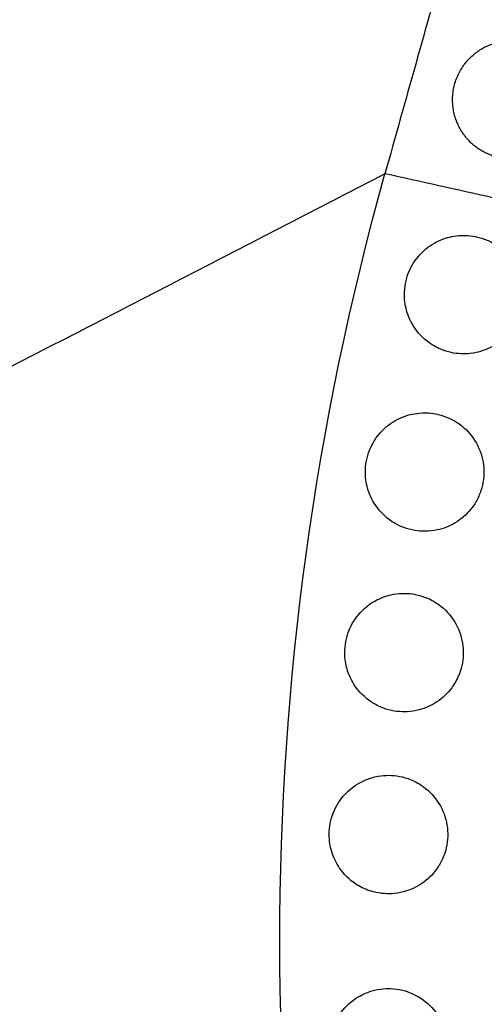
# Model space of a CAD drawing. Header units: millimetres. Extents: x -125 to 375, y 0 to 433.
# Tile 42 of 50: x 182 to 205, y 213 to 263. Entities that reach past the tile are written whole.
import ezdxf

# ---------------------------------------------------------------- set-up
doc = ezdxf.new("R2010")
doc.units = ezdxf.units.MM
doc.layers.add('Layer 01', color=18, linetype='Continuous', true_color=0x000000)

msp = doc.modelspace()

# ---------------------------------------------------------------- linework, layer by layer
at = {"layer": 'Layer 01', "extrusion": (-0.277521, -6.25512e-11, -0.96072)}
msp.add_arc((-216.506, -300.819, -142.395), 139, 73.7656, 106.2344, dxfattribs=at)
at = {"layer": 'Layer 01'}
for points in [[(250, 433.013, 76), (187.5, 324.76, 76), (125, 216.506, 76)], [(250, 433.013, 76), (225.153, 344.189, 83.178), (200.305, 255.366, 90.355)], [(200.305, 255.366, 90.355), (162.653, 235.936, 83.178), (125, 216.506, 76)], [(375, 216.506, 76), (287.653, 235.936, 83.178), (200.305, 255.366, 90.355)], [(125, 216.506, 76), (187.5, 108.253, 76), (250, 0, 76)], [(200.305, 177.646, 90.355), (162.653, 197.076, 83.178), (125, 216.506, 76)], [(375, 216.506, 76), (287.653, 197.076, 83.178), (200.305, 177.646, 90.355)]]:
    msp.add_open_spline(points, degree=2, dxfattribs=at)
at = {"layer": 'Layer 01', "extrusion": (0.093728, 0.054114, 0.994126)}
msp.add_rational_spline([(204.129, 257.611, 89.873), (202.629, 260.209, 89.873), (205.227, 261.709, 89.546), (207.826, 263.209, 89.219), (209.326, 260.611, 89.219), (210.192, 259.111, 89.219), (209.326, 257.611, 89.383)], [1, 0.707106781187, 1, 0.707106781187, 1, 0.807007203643, 0.868347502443], degree=2, knots=[0, 0, 0, 6.017726, 6.017726, 12.035452, 12.035452, 16.000643, 16.000643, 16.000643], dxfattribs=at)
at = {"layer": 'Layer 01', "extrusion": (-0.093728, -0.054114, -0.994126)}
msp.add_rational_spline([(205.227, 256.513, 89.829), (204.531, 256.915, 89.873), (204.129, 257.611, 89.873)], [0.868347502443, 0.900099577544, 1], degree=2, dxfattribs=at)
msp.add_rational_spline([(209.326, 257.611, 89.383), (208.924, 256.915, 89.458), (208.227, 256.513, 89.546), (206.727, 255.647, 89.734), (205.227, 256.513, 89.829)], [0.868347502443, 0.900099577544, 1, 0.807007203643, 0.868347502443], degree=2, knots=[16.000643, 16.000643, 16.000643, 18.053177, 18.053177, 21.530077, 21.530077, 21.530077], dxfattribs=at)
at = {"layer": 'Layer 01'}
for points, knots in [([(201.674, 247.776, 90.603), (201.517, 248.055, 90.605), (201.406, 248.356, 90.602), (201.289, 248.953, 90.586), (201.274, 249.243, 90.573), (201.338, 249.912, 90.536), (201.446, 250.282, 90.509), (201.788, 250.944, 90.445), (202.011, 251.235, 90.41), (202.538, 251.709, 90.337), (202.833, 251.894, 90.3), (203.435, 252.14, 90.231), (203.732, 252.211, 90.2), (204.231, 252.253, 90.151), (204.428, 252.251, 90.133), (204.791, 252.21, 90.101), (204.956, 252.177, 90.087), (205.304, 252.077, 90.06), (205.484, 252.006, 90.046), (205.919, 251.783, 90.017), (206.16, 251.611, 90.004), (206.65, 251.138, 89.982), (206.873, 250.818, 89.977), (207.19, 250.104, 89.983), (207.277, 249.716, 89.994), (207.297, 248.934, 90.03), (207.231, 248.549, 90.054), (207.037, 248.034, 90.096), (206.967, 247.888, 90.109), (206.886, 247.748, 90.123)], [0, 0, 0, 0, 0.959942, 0.959942, 1.829952, 1.829952, 2.98195, 2.98195, 4.079004, 4.079004, 5.124092, 5.124092, 6.04338, 6.04338, 6.636742, 6.636742, 7.145031, 7.145031, 7.727806, 7.727806, 8.614652, 8.614652, 9.777089, 9.777089, 10.962394, 10.962394, 12.130477, 12.130477, 12.620275, 12.620275, 12.620275, 12.620275]), ([(202.788, 246.65, 90.55), (202.659, 246.724, 90.558), (202.535, 246.808, 90.566), (202.116, 247.142, 90.59), (201.863, 247.439, 90.601), (201.674, 247.776, 90.603)], [0, 0, 0, 0, 0.44986, 0.44986, 1.612736, 1.612736, 1.612736, 1.612736]), ([(206.886, 247.748, 90.123), (206.785, 247.572, 90.14), (206.665, 247.407, 90.159), (206.3, 246.995, 90.211), (206.026, 246.778, 90.246), (205.427, 246.452, 90.315), (205.108, 246.343, 90.349), (204.575, 246.254, 90.402), (204.368, 246.242, 90.422), (203.991, 246.257, 90.456), (203.821, 246.279, 90.471), (203.471, 246.355, 90.5), (203.292, 246.412, 90.514), (203.005, 246.533, 90.535), (202.895, 246.588, 90.543), (202.788, 246.65, 90.55)], [12.620275, 12.620275, 12.620275, 12.620275, 13.235161, 13.235161, 14.283296, 14.283296, 15.294452, 15.294452, 15.917006, 15.917006, 16.433734, 16.433734, 16.998479, 16.998479, 17.37055, 17.37055, 17.37055, 17.37055]), ([(199.756, 238.691, 91.122), (199.593, 238.958, 91.129), (199.471, 239.249, 91.131), (199.33, 239.829, 91.124), (199.303, 240.114, 91.118), (199.333, 240.779, 91.092), (199.423, 241.154, 91.071), (199.73, 241.832, 91.019), (199.938, 242.132, 90.99), (200.441, 242.632, 90.926), (200.726, 242.832, 90.892), (201.315, 243.108, 90.828), (201.608, 243.194, 90.798), (202.105, 243.262, 90.75), (202.303, 243.269, 90.732), (202.67, 243.246, 90.699), (202.838, 243.221, 90.685), (203.193, 243.137, 90.656), (203.379, 243.073, 90.641), (203.827, 242.869, 90.608), (204.078, 242.706, 90.591), (204.591, 242.252, 90.562), (204.829, 241.941, 90.552), (205.176, 241.241, 90.546), (205.279, 240.856, 90.55), (205.331, 240.077, 90.573), (205.282, 239.69, 90.59), (205.097, 239.127, 90.626), (205.013, 238.94, 90.64), (204.91, 238.762, 90.655)], [0, 0, 0, 0, 0.941028, 0.941028, 1.796719, 1.796719, 2.945505, 2.945505, 4.039927, 4.039927, 5.084254, 5.084254, 6.00323, 6.00323, 6.599555, 6.599555, 7.111976, 7.111976, 7.700659, 7.700659, 8.596892, 8.596892, 9.7621, 9.7621, 10.947522, 10.947522, 12.11162, 12.11162, 12.731179, 12.731179, 12.731179, 12.731179]), ([(200.812, 237.664, 91.059), (200.717, 237.719, 91.066), (200.625, 237.779, 91.072), (200.225, 238.073, 91.099), (199.96, 238.361, 91.114), (199.756, 238.691, 91.122)], [-1.497226, -1.497226, -1.497226, -1.497226, -1.166414, -1.166414, 0, 0, 0, 0]), ([(204.91, 238.762, 90.655), (204.831, 238.624, 90.666), (204.74, 238.493, 90.679), (204.421, 238.1, 90.72), (204.157, 237.871, 90.751), (203.576, 237.521, 90.814), (203.266, 237.398, 90.846), (202.74, 237.286, 90.896), (202.534, 237.263, 90.916), (202.156, 237.261, 90.95), (201.984, 237.275, 90.965), (201.627, 237.335, 90.995), (201.444, 237.385, 91.01), (201.109, 237.509, 91.037), (200.957, 237.581, 91.048), (200.812, 237.664, 91.059)], [12.731179, 12.731179, 12.731179, 12.731179, 13.21265, 13.21265, 14.258659, 14.258659, 15.260058, 15.260058, 15.882402, 15.882402, 16.402465, 16.402465, 16.974013, 16.974013, 17.478955, 17.478955, 17.478955, 17.478955]), ([(198.785, 229.44, 91.439), (198.626, 229.675, 91.449), (198.501, 229.931, 91.455), (198.334, 230.447, 91.46), (198.287, 230.703, 91.459), (198.253, 231.345, 91.449), (198.306, 231.728, 91.437), (198.547, 232.436, 91.399), (198.727, 232.757, 91.376), (199.216, 233.346, 91.319), (199.531, 233.6, 91.284), (200.153, 233.923, 91.221), (200.439, 234.02, 91.193), (200.928, 234.109, 91.147), (201.124, 234.125, 91.129), (201.493, 234.118, 91.096), (201.665, 234.1, 91.081), (202.028, 234.031, 91.05), (202.218, 233.974, 91.034), (202.672, 233.789, 90.998), (202.925, 233.64, 90.98), (203.454, 233.213, 90.943), (203.706, 232.913, 90.927), (204.085, 232.228, 90.91), (204.206, 231.849, 90.907), (204.293, 231.073, 90.916), (204.262, 230.684, 90.927), (204.09, 230.071, 90.955), (203.992, 229.838, 90.968), (203.867, 229.622, 90.984)], [0, 0, 0, 0, 0.852949, 0.852949, 1.631626, 1.631626, 2.785162, 2.785162, 3.883592, 3.883592, 5.093331, 5.093331, 5.999226, 5.999226, 6.592965, 6.592965, 7.112404, 7.112404, 7.709532, 7.709532, 8.589431, 8.589431, 9.757257, 9.757257, 10.943369, 10.943369, 12.104666, 12.104666, 12.861551, 12.861551, 12.861551, 12.861551]), ([(199.769, 228.524, 91.368), (199.713, 228.556, 91.372), (199.657, 228.59, 91.377), (199.281, 228.842, 91.406), (199.002, 229.118, 91.426), (198.785, 229.44, 91.439)], [-1.365523, -1.365523, -1.365523, -1.365523, -1.169706, -1.169706, 0, 0, 0, 0]), ([(203.867, 229.622, 90.984), (203.81, 229.524, 90.99), (203.748, 229.429, 90.998), (203.475, 229.06, 91.029), (203.223, 228.819, 91.056), (202.66, 228.444, 91.112), (202.358, 228.307, 91.142), (201.84, 228.169, 91.19), (201.636, 228.137, 91.209), (201.257, 228.117, 91.243), (201.084, 228.122, 91.258), (200.724, 228.165, 91.289), (200.537, 228.206, 91.305), (200.151, 228.329, 91.337), (199.954, 228.416, 91.353), (199.769, 228.524, 91.368)], [12.861551, 12.861551, 12.861551, 12.861551, 13.202644, 13.202644, 14.246486, 14.246486, 15.242405, 15.242405, 15.864266, 15.864266, 16.385767, 16.385767, 16.960609, 16.960609, 17.607594, 17.607594, 17.607594, 17.607594]), ([(198.078, 220.111, 91.611), (197.89, 220.362, 91.626), (197.743, 220.641, 91.638), (197.55, 221.208, 91.651), (197.496, 221.49, 91.654), (197.467, 222.155, 91.652), (197.523, 222.535, 91.643), (197.767, 223.235, 91.616), (197.947, 223.552, 91.597), (198.399, 224.094, 91.551), (198.665, 224.319, 91.525), (199.222, 224.646, 91.472), (199.503, 224.758, 91.446), (199.988, 224.872, 91.401), (200.184, 224.898, 91.384), (200.554, 224.91, 91.351), (200.727, 224.901, 91.336), (201.095, 224.85, 91.304), (201.288, 224.803, 91.287), (201.751, 224.64, 91.248), (202.012, 224.503, 91.227), (202.562, 224.102, 91.182), (202.829, 223.814, 91.162), (203.241, 223.147, 91.132), (203.38, 222.774, 91.123), (203.504, 222.003, 91.119), (203.492, 221.614, 91.123), (203.339, 220.946, 91.141), (203.229, 220.665, 91.153), (203.079, 220.406, 91.167)], [0, 0, 0, 0, 0.942864, 0.942864, 1.801985, 1.801985, 2.944588, 2.944588, 4.032625, 4.032625, 5.072975, 5.072975, 5.981093, 5.981093, 6.576885, 6.576885, 7.098217, 7.098217, 7.69732, 7.69732, 8.579112, 8.579112, 9.749514, 9.749514, 10.936828, 10.936828, 12.096458, 12.096458, 12.998984, 12.998984, 12.998984, 12.998984]), ([(203.079, 220.406, 91.167), (203.047, 220.351, 91.17), (203.013, 220.296, 91.174), (202.786, 219.955, 91.196), (202.546, 219.703, 91.218), (202.003, 219.3, 91.268), (201.708, 219.149, 91.294), (201.198, 218.986, 91.34), (200.996, 218.944, 91.358), (200.618, 218.904, 91.392), (200.445, 218.902, 91.407), (200.081, 218.927, 91.439), (199.892, 218.959, 91.456), (199.453, 219.076, 91.494), (199.209, 219.177, 91.515), (198.981, 219.308, 91.535)], [12.998984, 12.998984, 12.998984, 12.998984, 13.19208, 13.19208, 14.233995, 14.233995, 15.227823, 15.227823, 15.850126, 15.850126, 16.372995, 16.372995, 16.950185, 16.950185, 17.743509, 17.743509, 17.743509, 17.743509]), ([(198.981, 219.308, 91.535), (198.966, 219.317, 91.536), (198.95, 219.326, 91.537), (198.602, 219.536, 91.567), (198.311, 219.799, 91.592), (198.078, 220.111, 91.611)], [-1.226798, -1.226798, -1.226798, -1.226798, -1.173065, -1.173065, 0, 0, 0, 0]), ([(198.174, 209.189, 91.574), (197.993, 209.406, 91.592), (197.844, 209.649, 91.608), (197.627, 210.146, 91.631), (197.555, 210.397, 91.64), (197.458, 211.031, 91.654), (197.473, 211.416, 91.655), (197.642, 212.142, 91.645), (197.788, 212.477, 91.634), (198.213, 213.111, 91.6), (198.5, 213.395, 91.576), (199.083, 213.777, 91.526), (199.354, 213.903, 91.502), (199.828, 214.041, 91.461), (200.022, 214.077, 91.444), (200.39, 214.11, 91.412), (200.563, 214.11, 91.396), (200.934, 214.079, 91.364), (201.131, 214.042, 91.346), (201.607, 213.903, 91.303), (201.877, 213.778, 91.279), (202.451, 213.402, 91.227), (202.732, 213.127, 91.201), (203.177, 212.481, 91.158), (203.334, 212.114, 91.142), (203.496, 211.35, 91.122), (203.502, 210.962, 91.119), (203.374, 210.239, 91.124), (203.254, 209.909, 91.131), (203.079, 209.606, 91.144)], [0, 0, 0, 0, 0.853065, 0.853065, 1.633444, 1.633444, 2.782327, 2.782327, 3.874501, 3.874501, 5.078269, 5.078269, 5.975222, 5.975222, 6.567712, 6.567712, 7.089362, 7.089362, 7.692523, 7.692523, 8.585699, 8.585699, 9.759552, 9.759552, 10.949197, 10.949197, 12.106428, 12.106428, 13.157022, 13.157022, 13.157022, 13.157022])]:
    msp.add_open_spline(points, degree=3, knots=knots, dxfattribs=at)

doc.saveas('drawing.dxf')
